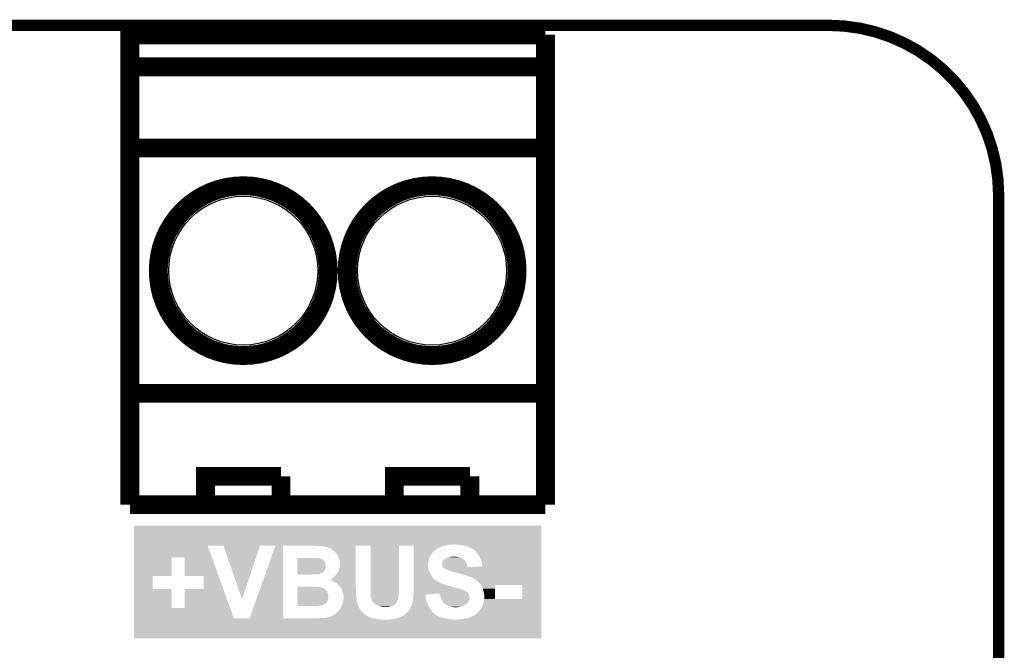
# Model space of a CAD drawing. Extents: x -1.3 to 24.2, y -3.9 to 39.2.
# Tile 34 of 34: x 11 to 24.2, y 30.7 to 39.2. Entities that reach past the tile are written whole.
import ezdxf

# ---------------------------------------------------------------- set-up
doc = ezdxf.new("R2010")
doc.units = 0
doc.layers.get('0').update_dxf_attribs({"linetype": 'CONTINUOUS'})
for name, color, linetype in [('POWERMONITOR_CLICK_V100_GKO', 5, 'CONTINUOUS'), ('POWERMONITOR_CLICK_V100_GTO', 14, 'CONTINUOUS'), ('POWERMONITOR_CLICK_V100_GTS', 12, 'CONTINUOUS')]:
    doc.layers.add(name, color=color, linetype=linetype)

# ---------------------------------------------------------------- blocks, each defined once
blk = doc.blocks.new('ROUND_32')
blk.add_circle((0, 0), 1.002)

msp = doc.modelspace()

# ---------------------------------------------------------------- linework, layer by layer
at = {"layer": 'POWERMONITOR_CLICK_V100_GKO', "const_width": 0.1524}
for points in [[(1.016, 39.116), (21.844, 39.116)], [(24.13, -1.27), (24.13, 36.83)]]:
    msp.add_lwpolyline(points, dxfattribs=at)
msp.add_lwpolyline([(24.13, 36.83, 0.4142136), (21.844, 39.116)], format="xyb", dxfattribs=at)
at = {"layer": 'POWERMONITOR_CLICK_V100_GTO', "const_width": 0.254}
for points in [[(12.446, 32.6644), (12.446, 38.989), (18.034, 38.989)], [(18.034, 32.6644), (18.034, 38.989)], [(12.446, 38.5572), (18.034, 38.5572)], [(12.446, 37.465), (18.034, 37.465)], [(12.446, 34.163), (18.034, 34.163)], [(13.462, 32.6644), (13.462, 33.0454), (14.478, 33.0454)], [(14.478, 32.6644), (14.478, 33.0454)], [(16.002, 32.6644), (16.002, 33.0454), (17.018, 33.0454)], [(17.018, 32.6644), (17.018, 33.0454)], [(12.446, 32.6644), (18.034, 32.6644)]]:
    msp.add_lwpolyline(points, dxfattribs=at)
for points in [[(12.827, 35.814, 1), (15.113, 35.814, 1)], [(15.367, 35.814, 1), (17.653, 35.814, 1)]]:
    msp.add_lwpolyline(points, format="xyb", close=True, dxfattribs=at)
at = {"layer": 'POWERMONITOR_CLICK_V100_GTO'}
for points in [[(12.499358, 32.12846), (12.499362, 32.382436), (17.978114, 32.12846), (17.97812, 32.382436)], [(12.499362, 32.382436), (12.499364, 32.38246), (17.97812, 32.382436), (12.499364, 32.38246)], [(12.499356, 31.955738), (12.499358, 32.110676), (13.548186, 31.955738), (13.492508, 32.110676)], [(12.499358, 32.12592), (12.499358, 32.12846), (16.76908, 32.12592), (16.809718, 32.12846)], [(12.499358, 32.12338), (12.499358, 32.12592), (16.733518, 32.12338), (16.76908, 32.12592)], [(12.499358, 32.1183), (12.499358, 32.12338), (16.7005, 32.1183), (16.733518, 32.12338)], [(12.499358, 32.11068), (12.499358, 32.1183), (16.67256, 32.11068), (16.7005, 32.1183)], [(12.499358, 32.110678), (12.499358, 32.11068), (14.503422, 32.110678), (14.93012, 32.11068)], [(12.499358, 32.110676), (12.499358, 32.110678), (14.193534, 32.110676), (14.193536, 32.110678)], [(13.705842, 32.110664), (13.492508, 32.110676), (14.19353, 32.110664), (14.193534, 32.110676)], [(13.954778, 31.389388), (13.705842, 32.110664), (13.954778, 31.389388), (14.19353, 32.110664)], [(14.05635, 31.135342), (14.40177, 32.110678), (14.503402, 31.135342), (14.503422, 32.110678)], [(14.93014, 32.110678), (14.93012, 32.11068), (16.672548, 32.110678), (16.67256, 32.11068)], [(14.955518, 32.10814), (14.93014, 32.110678), (15.48386, 32.10814), (15.483862, 32.110678)], [(15.01394, 32.1056), (14.986, 32.10814), (15.48386, 32.1056), (15.48386, 32.10814)], [(15.064738, 32.10052), (15.01394, 32.1056), (15.48386, 32.10052), (15.48386, 32.1056)], [(15.067282, 32.100518), (15.064738, 32.10052), (15.48386, 32.100518), (15.48386, 32.10052)], [(15.08252, 32.09544), (15.067282, 32.100518), (15.48386, 32.09544), (15.48386, 32.100518)], [(15.097762, 32.092898), (15.08252, 32.09544), (15.48386, 32.092898), (15.48386, 32.09544)], [(15.113002, 32.085278), (15.097762, 32.092898), (15.48386, 32.085278), (15.48386, 32.092898)], [(15.130782, 32.0802), (15.113002, 32.085278), (15.48386, 32.0802), (15.48386, 32.085278)], [(15.166338, 32.059866), (15.130782, 32.0802), (15.483858, 32.059866), (15.48386, 32.0802)], [(15.166354, 32.057336), (15.166338, 32.059866), (15.483858, 32.057336), (15.483858, 32.059866)], [(15.17142, 32.054798), (15.166354, 32.057336), (15.483858, 32.054798), (15.483858, 32.057336)], [(15.19174, 32.039558), (15.17142, 32.054798), (15.483858, 32.039558), (15.483858, 32.054798)], [(15.681958, 32.110658), (15.483862, 32.110678), (16.06552, 32.110658), (16.065522, 32.110678)], [(15.68196, 31.529022), (15.681958, 32.110658), (16.0655, 31.529022), (16.06552, 32.110658)], [(16.26106, 32.105602), (16.261058, 32.110678), (16.647162, 32.105602), (16.672548, 32.110678)], [(16.26106, 32.100522), (16.26106, 32.105602), (16.639546, 32.100522), (16.647162, 32.105602)], [(16.26106, 32.09798), (16.26106, 32.100522), (16.631922, 32.09798), (16.639546, 32.100522)], [(16.26106, 32.095442), (16.26106, 32.09798), (16.626844, 32.095442), (16.631922, 32.09798)], [(16.26106, 32.09544), (16.26106, 32.095442), (16.621766, 32.09544), (16.626844, 32.095442)], [(16.26106, 32.092906), (16.26106, 32.09544), (16.619228, 32.092906), (16.621766, 32.09544)], [(16.26106, 32.0929), (16.26106, 32.092906), (16.616684, 32.0929), (16.619228, 32.092906)], [(16.26106, 32.0802), (16.26106, 32.0929), (16.588744, 32.0802), (16.616684, 32.0929)], [(16.26106, 32.06242), (16.26106, 32.0802), (16.56588, 32.06242), (16.588744, 32.0802)], [(16.261062, 32.04718), (16.26106, 32.06242), (16.54302, 32.04718), (16.56588, 32.06242)], [(16.840202, 32.12592), (16.827498, 32.12846), (17.978114, 32.12592), (17.978114, 32.12846)], [(16.891, 32.12084), (16.85544, 32.12592), (17.978114, 32.12084), (17.978114, 32.12592)], [(16.91386, 32.1183), (16.891, 32.12084), (17.978114, 32.1183), (17.978114, 32.12084)], [(16.959582, 32.108138), (16.91386, 32.1183), (17.978114, 32.108138), (17.978114, 32.1183)], [(16.979902, 32.10052), (16.959582, 32.108138), (17.978114, 32.10052), (17.978114, 32.108138)], [(17.002762, 32.095438), (16.979902, 32.10052), (17.978114, 32.095438), (17.978114, 32.10052)], [(17.02562, 32.08528), (17.002762, 32.095438), (17.978114, 32.08528), (17.978114, 32.095438)], [(17.048482, 32.07258), (17.02562, 32.08528), (17.978114, 32.07258), (17.978114, 32.08528)], [(17.06626, 32.05988), (17.048482, 32.07258), (17.978114, 32.05988), (17.978114, 32.07258)], [(17.08658, 32.047166), (17.06626, 32.05988), (17.978114, 32.047166), (17.978114, 32.05988)], [(12.499352, 31.701762), (12.499356, 31.955738), (13.007338, 31.701762), (13.007362, 31.955738)], [(13.180058, 31.955718), (13.007362, 31.955738), (13.548194, 31.955718), (13.548186, 31.955738)], [(13.180082, 31.701742), (13.180058, 31.955718), (13.63946, 31.701742), (13.548194, 31.955718)], [(14.698998, 31.925256), (14.699, 31.93034), (15.0368, 31.925256), (15.024098, 31.93034)], [(14.698998, 31.92018), (14.698998, 31.925256), (15.04188, 31.92018), (15.0368, 31.925256)], [(14.698998, 31.915098), (14.698998, 31.92018), (15.049502, 31.915098), (15.04188, 31.92018)], [(14.699, 31.94558), (14.699002, 31.94812), (14.912342, 31.94558), (14.897102, 31.94812)], [(14.699, 31.945578), (14.699, 31.94558), (14.973304, 31.945578), (14.912342, 31.94558)], [(14.699, 31.94304), (14.699, 31.945578), (14.978384, 31.94304), (14.973304, 31.945578)], [(14.699, 31.9405), (14.699, 31.94304), (14.99616, 31.9405), (14.978384, 31.94304)], [(14.699, 31.937958), (14.699, 31.9405), (15.011402, 31.937958), (14.99616, 31.9405)], [(14.699, 31.93034), (14.699, 31.937958), (15.024098, 31.93034), (15.011402, 31.937958)], [(15.20444, 32.02686), (15.19174, 32.039558), (15.483858, 32.02686), (15.483858, 32.039558)], [(15.229842, 31.996376), (15.20444, 32.02686), (15.483856, 31.996376), (15.483858, 32.02686)], [(15.240002, 31.9786), (15.229842, 31.996376), (15.483856, 31.9786), (15.483856, 31.996376)], [(15.24254, 31.976054), (15.240002, 31.9786), (15.483856, 31.976054), (15.483856, 31.9786)], [(15.24508, 31.96844), (15.24254, 31.976054), (15.483856, 31.96844), (15.483856, 31.976054)], [(15.25016, 31.958278), (15.24508, 31.96844), (15.483854, 31.958278), (15.483856, 31.96844)], [(15.26032, 31.9278), (15.25016, 31.958278), (15.483854, 31.9278), (15.483854, 31.958278)], [(15.26794, 31.907478), (15.26032, 31.9278), (15.483852, 31.907478), (15.483854, 31.9278)], [(16.261062, 32.0167), (16.261062, 32.04718), (16.512542, 32.0167), (16.54302, 32.04718)], [(16.261064, 31.996388), (16.261062, 32.0167), (16.497304, 31.996388), (16.512542, 32.0167)], [(16.261064, 31.993844), (16.261064, 31.996388), (16.4973, 31.993844), (16.497304, 31.996388)], [(16.261064, 31.970984), (16.261064, 31.993844), (16.482062, 31.970984), (16.4973, 31.993844)], [(16.261064, 31.94558), (16.261064, 31.970984), (16.471898, 31.94558), (16.482062, 31.970984)], [(16.261066, 31.920182), (16.261064, 31.94558), (16.46428, 31.920182), (16.471898, 31.94558)], [(16.261066, 31.89986), (16.261066, 31.920182), (16.46174, 31.89986), (16.46428, 31.920182)], [(16.65478, 31.904942), (16.663246, 31.917642), (16.955952, 31.904942), (16.946878, 31.917642)], [(16.663246, 31.917642), (16.66494, 31.92018), (16.946878, 31.917642), (16.943834, 31.92018)], [(16.66494, 31.92018), (16.672552, 31.927794), (16.943834, 31.92018), (16.934696, 31.927794)], [(16.672552, 31.927794), (16.675096, 31.9278), (16.934696, 31.927794), (16.934688, 31.9278)], [(16.675096, 31.9278), (16.679156, 31.930338), (16.934688, 31.9278), (16.931642, 31.930338)], [(16.679156, 31.930338), (16.69136, 31.937962), (16.931642, 31.930338), (16.924014, 31.937962)], [(16.69136, 31.937962), (16.695422, 31.9405), (16.924014, 31.937962), (16.91894, 31.9405)], [(16.695422, 31.9405), (16.7005, 31.94304), (16.91894, 31.9405), (16.91386, 31.94304)], [(16.7005, 31.94304), (16.710662, 31.948122), (16.91386, 31.94304), (16.90116, 31.948122)], [(16.710662, 31.948122), (16.715738, 31.95066), (16.90116, 31.948122), (16.892274, 31.95066)], [(16.715738, 31.95066), (16.727168, 31.9532), (16.892274, 31.95066), (16.88338, 31.9532)], [(16.727168, 31.9532), (16.7386, 31.95574), (16.88338, 31.9532), (16.87322, 31.95574)], [(16.7386, 31.95574), (16.74876, 31.95828), (16.87322, 31.95574), (16.86306, 31.95828)], [(16.74876, 31.95828), (16.75892, 31.96082), (16.86306, 31.95828), (16.85036, 31.96082)], [(16.75892, 31.96082), (16.77924, 31.96336), (16.85036, 31.96082), (16.83766, 31.96336)], [(16.77924, 31.96336), (16.794478, 31.9659), (16.83766, 31.96336), (16.807182, 31.9659)], [(17.086586, 32.044632), (17.08658, 32.047166), (17.978114, 32.044632), (17.978114, 32.047166)], [(17.089126, 32.042098), (17.086586, 32.044632), (17.978114, 32.042098), (17.978114, 32.044632)], [(17.0942, 32.039556), (17.089126, 32.042098), (17.978114, 32.039556), (17.978114, 32.042098)], [(17.099282, 32.031938), (17.0942, 32.039556), (17.978114, 32.031938), (17.978114, 32.039556)], [(17.1069, 32.024318), (17.099282, 32.031938), (17.978114, 32.024318), (17.978114, 32.031938)], [(17.12214, 32.004), (17.1069, 32.024318), (17.978114, 32.004), (17.978114, 32.024318)], [(17.1323, 31.9913), (17.12214, 32.004), (17.978112, 31.9913), (17.978114, 32.004)], [(17.14246, 31.97606), (17.1323, 31.9913), (17.978112, 31.97606), (17.978112, 31.9913)], [(17.1577, 31.9405), (17.14246, 31.97606), (17.978112, 31.9405), (17.978112, 31.97606)], [(17.16532, 31.92018), (17.1577, 31.9405), (17.978112, 31.92018), (17.978112, 31.9405)], [(17.17294, 31.902398), (17.16532, 31.92018), (17.978112, 31.902398), (17.978112, 31.92018)], [(14.698984, 31.77032), (14.698986, 31.79064), (15.059658, 31.77032), (15.06982, 31.79064)], [(14.698986, 31.803338), (14.698988, 31.81858), (15.074898, 31.803338), (15.07744, 31.81858)], [(14.698986, 31.79064), (14.698986, 31.803338), (15.06982, 31.79064), (15.074898, 31.803338)], [(14.698988, 31.81858), (14.69899, 31.83636), (15.07744, 31.81858), (15.07998, 31.83636)], [(14.69899, 31.843976), (14.698992, 31.851598), (15.07998, 31.843976), (15.077442, 31.851598)], [(14.69899, 31.83636), (14.69899, 31.843976), (15.07998, 31.83636), (15.07998, 31.843976)], [(14.698992, 31.864298), (14.698994, 31.874458), (15.07744, 31.864298), (15.074902, 31.874458)], [(14.698992, 31.851598), (14.698992, 31.864298), (15.077442, 31.851598), (15.07744, 31.864298)], [(14.698994, 31.874458), (14.698996, 31.887158), (15.074902, 31.874458), (15.06728, 31.887158)], [(14.698996, 31.89986), (14.698998, 31.910018), (15.0622, 31.89986), (15.05458, 31.910018)], [(14.698996, 31.887158), (14.698996, 31.89986), (15.06728, 31.887158), (15.0622, 31.89986)], [(14.698998, 31.910018), (14.698998, 31.915098), (15.05458, 31.910018), (15.049502, 31.915098)], [(15.25524, 31.780478), (15.26032, 31.803338), (15.483848, 31.780478), (15.483848, 31.803338)], [(15.26032, 31.803338), (15.267938, 31.823658), (15.483848, 31.803338), (15.48385, 31.823658)], [(15.267938, 31.823658), (15.27048, 31.838898), (15.48385, 31.823658), (15.48385, 31.838898)], [(15.27048, 31.887158), (15.26794, 31.907478), (15.483852, 31.887158), (15.483852, 31.907478)], [(15.27048, 31.838898), (15.27048, 31.887158), (15.48385, 31.838898), (15.483852, 31.887158)], [(16.261068, 31.882082), (16.261066, 31.89986), (16.4592, 31.882082), (16.46174, 31.89986)], [(16.261068, 31.866842), (16.261068, 31.882082), (16.454122, 31.866842), (16.4592, 31.882082)], [(16.261068, 31.854142), (16.261068, 31.866842), (16.45412, 31.854142), (16.454122, 31.866842)], [(16.26107, 31.813502), (16.261068, 31.854142), (16.4592, 31.813502), (16.45412, 31.854142)], [(16.26107, 31.79318), (16.26107, 31.813502), (16.46428, 31.79318), (16.4592, 31.813502)], [(16.261072, 31.7754), (16.26107, 31.79318), (16.469358, 31.7754), (16.46428, 31.79318)], [(16.64462, 31.882078), (16.647158, 31.892238), (16.967202, 31.882078), (16.962848, 31.892238)], [(16.644622, 31.864298), (16.64462, 31.882078), (16.97482, 31.864298), (16.967202, 31.882078)], [(16.644622, 31.854136), (16.644622, 31.864298), (16.978208, 31.854136), (16.97482, 31.864298)], [(16.647162, 31.849058), (16.644622, 31.854136), (16.9799, 31.849058), (16.978208, 31.854136)], [(16.647158, 31.892238), (16.651732, 31.899864), (16.962848, 31.892238), (16.959578, 31.899864)], [(16.652242, 31.838898), (16.647162, 31.849058), (16.983964, 31.838898), (16.9799, 31.849058)], [(16.651732, 31.899864), (16.65478, 31.904942), (16.959578, 31.899864), (16.955952, 31.904942)], [(16.652876, 31.836362), (16.652242, 31.838898), (16.984978, 31.836362), (16.983964, 31.838898)], [(16.654782, 31.828734), (16.652876, 31.836362), (16.986888, 31.828734), (16.984978, 31.836362)], [(16.656684, 31.826202), (16.654782, 31.828734), (16.98752, 31.826202), (16.986888, 31.828734)], [(16.658574, 31.823682), (16.656684, 31.826202), (16.987522, 31.823682), (16.98752, 31.826202)], [(16.662402, 31.81858), (16.658574, 31.823682), (17.97811, 31.81858), (17.97811, 31.823682)], [(16.67256, 31.808414), (16.662402, 31.81858), (17.97811, 31.808414), (17.97811, 31.81858)], [(16.672576, 31.805878), (16.67256, 31.808414), (17.97811, 31.805878), (17.97811, 31.808414)], [(16.68018, 31.80334), (16.672576, 31.805878), (17.97811, 31.80334), (17.97811, 31.805878)], [(16.685262, 31.8008), (16.68018, 31.80334), (17.97811, 31.8008), (17.97811, 31.80334)], [(16.692882, 31.798256), (16.685262, 31.8008), (17.97811, 31.798256), (17.97811, 31.8008)], [(16.697966, 31.793178), (16.692882, 31.798256), (17.97811, 31.793178), (17.97811, 31.798256)], [(16.708122, 31.7881), (16.697966, 31.793178), (17.97811, 31.7881), (17.97811, 31.793178)], [(16.720824, 31.78556), (16.708122, 31.7881), (17.97811, 31.78556), (17.97811, 31.7881)], [(16.73352, 31.77794), (16.720824, 31.78556), (17.97811, 31.77794), (17.97811, 31.78556)], [(16.987522, 31.823682), (17.183078, 31.831282), (17.97811, 31.823682), (17.97811, 31.831282)], [(17.1831, 31.856678), (17.17294, 31.902398), (17.97811, 31.856678), (17.978112, 31.902398)], [(17.183078, 31.831282), (17.1831, 31.856678), (17.97811, 31.831282), (17.97811, 31.856678)], [(12.49935, 31.529042), (12.499352, 31.701738), (12.753342, 31.529042), (12.753362, 31.701738)], [(12.499352, 31.701738), (12.499352, 31.701762), (12.753362, 31.701738), (13.007338, 31.701762)], [(13.436598, 31.701718), (13.180082, 31.701742), (13.639468, 31.701718), (13.63946, 31.701742)], [(13.436578, 31.529022), (13.436598, 31.701718), (13.701526, 31.529022), (13.639468, 31.701718)], [(14.69898, 31.74238), (14.698982, 31.749998), (15.026642, 31.74238), (15.039338, 31.749998)], [(14.69898, 31.72714), (14.69898, 31.74238), (14.988536, 31.72714), (15.026642, 31.74238)], [(14.69898, 31.727138), (14.69898, 31.72714), (14.978376, 31.727138), (14.988536, 31.72714)], [(14.69898, 31.7246), (14.69898, 31.727138), (14.973296, 31.7246), (14.978376, 31.727138)], [(14.69898, 31.722082), (14.69898, 31.7246), (14.889676, 31.722082), (14.91234, 31.7246)], [(14.889478, 31.72206), (14.69898, 31.722082), (14.889478, 31.72206), (14.889676, 31.722082)], [(14.698982, 31.76016), (14.698984, 31.765236), (15.052026, 31.76016), (15.054578, 31.765236)], [(14.698982, 31.760154), (14.698982, 31.76016), (15.049494, 31.760154), (15.052026, 31.76016)], [(14.698982, 31.749998), (14.698982, 31.760154), (15.039338, 31.749998), (15.049494, 31.760154)], [(14.698984, 31.765236), (14.698984, 31.77032), (15.054578, 31.765236), (15.059658, 31.77032)], [(15.133414, 31.650944), (15.15618, 31.663642), (15.483842, 31.650944), (15.483844, 31.663642)], [(15.138404, 31.650938), (15.133414, 31.650944), (15.483842, 31.650938), (15.483842, 31.650944)], [(15.143484, 31.6484), (15.138404, 31.650938), (15.483842, 31.6484), (15.483842, 31.650938)], [(15.15618, 31.663642), (15.176498, 31.67634), (15.483844, 31.663642), (15.483844, 31.67634)], [(15.176498, 31.67634), (15.20698, 31.70682), (15.483844, 31.67634), (15.483844, 31.70682)], [(15.20698, 31.70682), (15.217138, 31.719518), (15.483844, 31.70682), (15.483846, 31.719518)], [(15.217138, 31.719518), (15.232374, 31.734752), (15.483846, 31.719518), (15.483846, 31.734752)], [(15.232374, 31.734752), (15.23238, 31.737294), (15.483846, 31.734752), (15.483846, 31.737294)], [(15.23238, 31.737294), (15.24508, 31.76016), (15.483846, 31.737294), (15.483848, 31.76016)], [(15.24508, 31.76016), (15.25524, 31.780478), (15.483848, 31.76016), (15.483848, 31.780478)], [(16.261072, 31.74238), (16.261072, 31.7754), (16.4846, 31.74238), (16.469358, 31.7754)], [(16.261074, 31.7119), (16.261072, 31.74238), (16.49984, 31.7119), (16.4846, 31.74238)], [(16.261074, 31.699202), (16.261074, 31.7119), (16.507458, 31.699202), (16.49984, 31.7119)], [(16.261074, 31.689042), (16.261074, 31.699202), (16.51508, 31.689042), (16.507458, 31.699202)], [(16.261074, 31.68142), (16.261074, 31.689042), (16.522698, 31.68142), (16.51508, 31.689042)], [(16.261074, 31.671262), (16.261074, 31.68142), (16.53032, 31.671262), (16.522698, 31.68142)], [(16.261076, 31.65856), (16.261074, 31.671262), (16.54302, 31.65856), (16.53032, 31.671262)], [(16.261076, 31.6484), (16.261076, 31.65856), (16.55572, 31.6484), (16.54302, 31.65856)], [(16.764, 31.767782), (16.73352, 31.77794), (17.97811, 31.767782), (17.97811, 31.77794)], [(16.804638, 31.75762), (16.764, 31.767782), (17.97811, 31.75762), (17.97811, 31.767782)], [(16.827502, 31.75), (16.804638, 31.75762), (17.97811, 31.75), (17.97811, 31.75762)], [(16.8529, 31.744918), (16.827502, 31.75), (17.978108, 31.744918), (17.97811, 31.75)], [(16.86052, 31.74238), (16.8529, 31.744918), (17.978108, 31.74238), (17.978108, 31.744918)], [(16.865602, 31.739838), (16.86052, 31.74238), (17.978108, 31.739838), (17.978108, 31.74238)], [(16.87576, 31.7373), (16.865602, 31.739838), (17.978108, 31.7373), (17.978108, 31.739838)], [(16.90116, 31.732218), (16.87576, 31.7373), (17.978108, 31.732218), (17.978108, 31.7373)], [(16.9164, 31.72714), (16.90116, 31.732218), (17.978108, 31.72714), (17.978108, 31.732218)], [(16.93418, 31.72206), (16.9164, 31.72714), (17.978108, 31.72206), (17.978108, 31.72714)], [(16.9672, 31.7119), (16.93418, 31.72206), (17.978108, 31.7119), (17.978108, 31.72206)], [(17.00276, 31.6992), (16.9672, 31.7119), (17.978108, 31.6992), (17.978108, 31.7119)], [(17.035778, 31.6865), (17.00276, 31.6992), (17.978108, 31.6865), (17.978108, 31.6992)], [(17.051024, 31.68142), (17.035778, 31.6865), (17.978108, 31.68142), (17.978108, 31.6865)], [(17.063724, 31.6738), (17.051024, 31.68142), (17.978108, 31.6738), (17.978108, 31.68142)], [(17.066258, 31.673778), (17.063724, 31.6738), (17.978108, 31.673778), (17.978108, 31.6738)], [(17.066274, 31.671256), (17.066258, 31.673778), (17.978108, 31.671256), (17.978108, 31.673778)], [(17.076418, 31.66618), (17.066274, 31.671256), (17.978108, 31.66618), (17.978108, 31.671256)], [(17.08912, 31.65856), (17.076418, 31.66618), (17.978108, 31.65856), (17.978108, 31.66618)], [(17.1196, 31.63316), (17.08912, 31.65856), (17.978108, 31.63316), (17.978108, 31.65856)], [(12.499346, 31.275042), (12.49935, 31.52902), (13.007342, 31.275042), (13.007316, 31.52902)], [(12.49935, 31.52902), (12.49935, 31.529042), (13.007316, 31.52902), (12.753342, 31.529042)], [(13.180038, 31.275022), (13.180062, 31.528998), (13.792802, 31.275022), (13.701536, 31.528998)], [(13.180062, 31.528998), (13.436578, 31.529022), (13.701536, 31.528998), (13.701526, 31.529022)], [(14.698996, 31.503614), (14.698998, 31.526478), (15.09268, 31.503614), (15.069822, 31.526478)], [(14.698998, 31.526478), (14.699, 31.54172), (15.069822, 31.526478), (15.044422, 31.54172)], [(14.699, 31.55696), (14.699002, 31.5595), (14.940282, 31.55696), (14.925042, 31.5595)], [(14.699, 31.55442), (14.699, 31.55696), (14.986002, 31.55442), (14.973302, 31.55696)], [(14.699, 31.55188), (14.699, 31.55442), (15.003778, 31.55188), (14.993622, 31.55442)], [(14.699, 31.54934), (14.699, 31.55188), (15.011404, 31.54934), (15.003778, 31.55188)], [(14.699, 31.549338), (14.699, 31.54934), (15.024104, 31.549338), (15.011404, 31.54934)], [(14.699, 31.5468), (14.699, 31.549338), (15.029184, 31.5468), (15.024104, 31.549338)], [(14.699, 31.546798), (14.699, 31.5468), (15.031724, 31.546798), (15.029184, 31.5468)], [(14.699, 31.54172), (14.699, 31.546798), (15.044422, 31.54172), (15.031724, 31.546798)], [(15.148564, 31.648398), (15.143484, 31.6484), (15.483842, 31.648398), (15.483842, 31.6484)], [(15.166342, 31.64078), (15.148564, 31.648398), (15.483842, 31.64078), (15.483842, 31.648398)], [(15.184122, 31.63062), (15.166342, 31.64078), (15.483842, 31.63062), (15.483842, 31.64078)], [(15.206984, 31.620458), (15.184122, 31.63062), (15.483842, 31.620458), (15.483842, 31.63062)], [(15.229842, 31.605218), (15.206984, 31.620458), (15.48384, 31.605218), (15.483842, 31.620458)], [(15.25016, 31.5849), (15.229842, 31.605218), (15.48384, 31.5849), (15.48384, 31.605218)], [(15.27048, 31.56204), (15.25016, 31.5849), (15.48384, 31.56204), (15.48384, 31.5849)], [(15.27302, 31.5595), (15.27048, 31.56204), (15.48384, 31.5595), (15.48384, 31.56204)], [(15.273022, 31.559498), (15.27302, 31.5595), (15.48384, 31.559498), (15.48384, 31.5595)], [(15.2781, 31.551882), (15.273022, 31.559498), (15.484534, 31.551882), (15.48384, 31.559498)], [(15.28572, 31.53918), (15.2781, 31.551882), (15.485688, 31.53918), (15.484534, 31.551882)], [(15.290074, 31.53156), (15.28572, 31.53918), (15.48638, 31.53156), (15.485688, 31.53918)], [(15.29588, 31.521398), (15.290074, 31.53156), (15.48638, 31.521398), (15.48638, 31.53156)], [(15.309426, 31.480762), (15.29588, 31.521398), (15.48638, 31.480762), (15.48638, 31.521398)], [(15.68196, 31.5087), (15.68196, 31.529022), (16.06296, 31.5087), (16.0655, 31.529022)], [(16.261076, 31.63824), (16.261076, 31.6484), (16.57096, 31.63824), (16.55572, 31.6484)], [(16.261076, 31.62808), (16.261076, 31.63824), (16.588738, 31.62808), (16.57096, 31.63824)], [(16.261076, 31.62046), (16.261076, 31.62808), (16.60652, 31.62046), (16.588738, 31.62808)], [(16.261078, 31.60268), (16.261076, 31.62046), (16.64208, 31.60268), (16.60652, 31.62046)], [(16.261078, 31.58744), (16.261078, 31.60268), (16.677638, 31.58744), (16.64208, 31.60268)], [(16.261078, 31.58236), (16.261078, 31.58744), (16.69542, 31.58236), (16.677638, 31.58744)], [(16.261078, 31.57728), (16.261078, 31.58236), (16.71066, 31.57728), (16.69542, 31.58236)], [(16.261078, 31.5722), (16.261078, 31.57728), (16.72844, 31.5722), (16.71066, 31.57728)], [(16.261078, 31.56966), (16.261078, 31.5722), (16.741138, 31.56966), (16.72844, 31.5722)], [(16.261078, 31.56712), (16.261078, 31.56966), (16.748758, 31.56712), (16.741138, 31.56966)], [(16.261078, 31.562042), (16.261078, 31.56712), (16.758916, 31.562042), (16.748758, 31.56712)], [(16.261078, 31.56204), (16.261078, 31.562042), (16.766538, 31.56204), (16.758916, 31.562042)], [(16.261078, 31.55696), (16.261078, 31.56204), (16.786858, 31.55696), (16.766538, 31.56204)], [(16.26108, 31.549342), (16.261078, 31.55696), (16.807176, 31.549342), (16.786858, 31.55696)], [(16.26108, 31.5468), (16.26108, 31.549342), (16.824958, 31.5468), (16.807176, 31.549342)], [(16.26108, 31.54172), (16.26108, 31.5468), (16.84274, 31.54172), (16.824958, 31.5468)], [(16.26108, 31.536642), (16.26108, 31.54172), (16.85798, 31.536642), (16.84274, 31.54172)], [(16.26108, 31.5341), (16.26108, 31.536642), (16.87068, 31.5341), (16.85798, 31.536642)], [(16.26108, 31.529018), (16.26108, 31.5341), (16.891, 31.529018), (16.87068, 31.5341)], [(16.26108, 31.52394), (16.26108, 31.529018), (16.906242, 31.52394), (16.891, 31.529018)], [(16.26108, 31.521402), (16.26108, 31.52394), (16.916398, 31.521402), (16.906242, 31.52394)], [(16.26108, 31.518862), (16.26108, 31.521402), (16.921476, 31.518862), (16.916398, 31.521402)], [(16.26108, 31.51886), (16.26108, 31.518862), (16.924016, 31.51886), (16.921476, 31.518862)], [(16.26108, 31.51124), (16.26108, 31.51886), (16.941798, 31.51124), (16.924016, 31.51886)], [(17.139922, 31.61538), (17.1196, 31.63316), (17.978106, 31.61538), (17.978108, 31.63316)], [(17.1577, 31.59506), (17.139922, 31.61538), (17.978106, 31.59506), (17.978106, 31.61538)], [(17.166168, 31.582358), (17.1577, 31.59506), (17.978106, 31.582358), (17.978106, 31.59506)], [(17.17294, 31.572196), (17.166168, 31.582358), (17.35584, 31.572196), (17.355842, 31.582358)], [(17.172944, 31.569652), (17.17294, 31.572196), (17.35584, 31.569652), (17.35584, 31.572196)], [(17.17802, 31.562042), (17.172944, 31.569652), (17.355838, 31.562042), (17.35584, 31.569652)], [(17.18564, 31.549338), (17.17802, 31.562042), (17.355838, 31.549338), (17.355838, 31.562042)], [(17.19326, 31.531558), (17.18564, 31.549338), (17.355836, 31.531558), (17.355838, 31.549338)], [(17.19834, 31.5087), (17.19326, 31.531558), (17.355834, 31.5087), (17.355836, 31.531558)], [(17.724118, 31.582338), (17.355842, 31.582358), (17.978106, 31.582338), (17.978106, 31.582358)], [(17.724096, 31.3944), (17.724118, 31.582338), (17.978104, 31.3944), (17.978106, 31.582338)], [(14.698986, 31.391858), (14.698988, 31.407098), (15.112998, 31.391858), (15.11554, 31.407098)], [(14.698986, 31.37662), (14.698986, 31.391858), (15.10792, 31.37662), (15.112998, 31.391858)], [(14.698988, 31.407098), (14.698992, 31.442658), (15.11554, 31.407098), (15.11554, 31.442658)], [(14.698992, 31.45282), (14.698994, 31.465518), (15.113, 31.45282), (15.11046, 31.465518)], [(14.698992, 31.442658), (14.698992, 31.45282), (15.11554, 31.442658), (15.113, 31.45282)], [(14.698994, 31.488382), (14.698996, 31.501076), (15.1003, 31.488382), (15.092682, 31.501076)], [(14.698994, 31.47568), (14.698994, 31.488382), (15.10538, 31.47568), (15.1003, 31.488382)], [(14.698994, 31.465518), (14.698994, 31.47568), (15.11046, 31.465518), (15.10538, 31.47568)], [(14.698996, 31.501076), (14.698996, 31.503614), (15.092682, 31.501076), (15.09268, 31.503614)], [(15.311118, 31.47568), (15.309426, 31.480762), (15.486946, 31.47568), (15.48638, 31.480762)], [(15.31597, 31.4579), (15.311118, 31.47568), (15.48892, 31.4579), (15.486946, 31.47568)], [(15.31366, 31.376618), (15.317892, 31.389322), (15.496542, 31.376618), (15.494, 31.389322)], [(15.31874, 31.447738), (15.31597, 31.4579), (15.48892, 31.447738), (15.48892, 31.4579)], [(15.317892, 31.389322), (15.318738, 31.391858), (15.494, 31.389322), (15.494, 31.391858)], [(15.318738, 31.437582), (15.31874, 31.447738), (15.48892, 31.437582), (15.48892, 31.447738)], [(15.318738, 31.40202), (15.318738, 31.437582), (15.494, 31.40202), (15.48892, 31.437582)], [(15.318738, 31.391858), (15.318738, 31.40202), (15.494, 31.391858), (15.494, 31.40202)], [(15.68196, 31.4833), (15.68196, 31.5087), (16.06296, 31.4833), (16.06296, 31.5087)], [(15.683738, 31.465522), (15.68196, 31.4833), (16.06296, 31.465522), (16.06296, 31.4833)], [(15.6845, 31.457902), (15.683738, 31.465522), (16.061436, 31.457902), (16.06296, 31.465522)], [(15.684502, 31.452822), (15.6845, 31.457902), (16.06042, 31.452822), (16.061436, 31.457902)], [(15.684502, 31.440122), (15.684502, 31.452822), (16.06042, 31.440122), (16.06042, 31.452822)], [(15.684502, 31.432498), (15.684502, 31.440122), (16.059148, 31.432498), (16.06042, 31.440122)], [(15.687042, 31.42488), (15.684502, 31.432498), (16.05788, 31.42488), (16.059148, 31.432498)], [(15.68958, 31.417256), (15.687042, 31.42488), (16.056354, 31.417256), (16.05788, 31.42488)], [(15.689582, 31.414718), (15.68958, 31.417256), (16.055846, 31.414718), (16.056354, 31.417256)], [(15.690428, 31.412182), (15.689582, 31.414718), (16.05534, 31.412182), (16.055846, 31.414718)], [(15.69212, 31.407098), (15.690428, 31.412182), (16.05534, 31.407098), (16.05534, 31.412182)], [(15.693136, 31.402022), (15.69212, 31.407098), (16.05534, 31.402022), (16.05534, 31.407098)], [(15.694662, 31.394398), (15.693136, 31.402022), (16.053434, 31.394398), (16.05534, 31.402022)], [(15.69974, 31.381702), (15.694662, 31.394398), (16.050262, 31.381702), (16.053434, 31.394398)], [(16.25092, 31.37916), (16.252824, 31.394398), (16.432878, 31.37916), (16.42872, 31.394398)], [(16.252824, 31.394398), (16.25346, 31.39948), (16.42872, 31.394398), (16.427798, 31.39948)], [(16.25346, 31.39948), (16.256, 31.41726), (16.427798, 31.39948), (16.424564, 31.41726)], [(16.256, 31.41726), (16.256316, 31.42234), (16.424564, 31.41726), (16.42364, 31.42234)], [(16.256316, 31.42234), (16.258222, 31.452818), (16.42364, 31.42234), (16.418582, 31.452818)], [(16.258222, 31.452818), (16.259332, 31.470576), (16.418582, 31.452818), (16.609058, 31.470576)], [(16.259332, 31.470576), (16.25965, 31.475684), (16.99643, 31.470576), (16.9926, 31.475684)], [(16.25965, 31.475684), (16.25981, 31.478228), (16.9926, 31.475684), (16.992594, 31.478228)], [(16.25981, 31.478228), (16.259968, 31.480762), (16.992594, 31.478228), (16.990054, 31.480762)], [(16.259968, 31.480762), (16.260126, 31.483302), (16.990054, 31.480762), (16.98498, 31.483302)], [(16.260126, 31.483302), (16.260602, 31.490922), (16.98498, 31.483302), (16.977354, 31.490922)], [(16.260602, 31.490922), (16.26092, 31.496), (16.977354, 31.490922), (16.967202, 31.496)], [(16.26092, 31.496), (16.26108, 31.49854), (16.967202, 31.496), (16.962968, 31.49854)], [(16.26108, 31.49854), (16.26108, 31.51124), (16.962968, 31.49854), (16.941798, 31.51124)], [(16.609066, 31.468052), (16.609058, 31.470576), (16.998322, 31.468052), (16.99643, 31.470576)], [(16.611596, 31.46552), (16.609066, 31.468052), (17.000218, 31.46552), (16.998322, 31.468052)], [(16.6116, 31.465514), (16.611596, 31.46552), (17.000222, 31.465514), (17.000218, 31.46552)], [(16.611602, 31.460436), (16.6116, 31.465514), (17.002762, 31.460436), (17.000222, 31.465514)], [(16.614142, 31.455358), (16.611602, 31.460436), (17.005302, 31.455358), (17.002762, 31.460436)], [(16.617044, 31.4452), (16.614142, 31.455358), (17.01038, 31.4452), (17.005302, 31.455358)], [(16.61922, 31.437582), (16.617044, 31.4452), (17.012918, 31.437582), (17.01038, 31.4452)], [(16.61922, 31.43758), (16.61922, 31.437582), (17.01292, 31.43758), (17.012918, 31.437582)], [(16.622078, 31.429964), (16.61922, 31.43758), (17.01292, 31.429964), (17.01292, 31.43758)], [(16.624936, 31.422342), (16.622078, 31.429964), (17.015458, 31.422342), (17.01292, 31.429964)], [(16.62684, 31.417262), (16.624936, 31.422342), (17.01546, 31.417262), (17.015458, 31.422342)], [(16.632936, 31.396942), (16.62684, 31.417262), (17.01292, 31.396942), (17.01546, 31.417262)], [(16.63446, 31.391858), (16.632936, 31.396942), (17.011468, 31.391858), (17.01292, 31.396942)], [(16.641514, 31.379162), (16.63446, 31.391858), (17.007842, 31.379162), (17.011468, 31.391858)], [(17.20596, 31.480762), (17.19834, 31.5087), (17.35583, 31.480762), (17.355834, 31.5087)], [(17.21104, 31.452818), (17.20596, 31.480762), (17.355828, 31.452818), (17.35583, 31.480762)], [(17.20596, 31.366462), (17.2085, 31.386778), (17.978102, 31.366462), (17.978104, 31.386778)], [(17.2085, 31.386778), (17.210404, 31.3944), (17.978104, 31.386778), (17.978104, 31.3944)], [(17.210404, 31.3944), (17.21041, 31.394422), (17.724096, 31.3944), (17.355822, 31.394422)], [(17.21041, 31.394422), (17.21104, 31.396938), (17.355822, 31.394422), (17.355822, 31.396938)], [(17.21104, 31.396938), (17.21104, 31.452818), (17.355822, 31.396938), (17.355828, 31.452818)], [(12.499344, 31.135338), (12.499346, 31.275022), (13.842996, 31.135338), (13.792802, 31.275022)], [(12.499346, 31.275022), (12.499346, 31.275042), (13.180038, 31.275022), (13.007342, 31.275042)], [(14.69898, 31.3182), (14.698982, 31.333438), (15.05204, 31.3182), (15.077438, 31.333438)], [(14.69898, 31.313118), (14.69898, 31.3182), (15.041878, 31.313118), (15.05204, 31.3182)], [(14.69898, 31.310578), (14.69898, 31.313118), (15.031716, 31.310578), (15.041878, 31.313118)], [(14.69898, 31.3055), (14.69898, 31.310578), (15.024096, 31.3055), (15.031716, 31.310578)], [(14.69898, 31.305498), (14.69898, 31.3055), (15.016476, 31.305498), (15.024096, 31.3055)], [(14.69898, 31.30296), (14.69898, 31.305498), (15.011396, 31.30296), (15.016476, 31.305498)], [(14.69898, 31.300442), (14.69898, 31.30296), (14.960796, 31.300442), (14.98346, 31.30296)], [(14.960598, 31.30042), (14.69898, 31.300442), (14.960598, 31.30042), (14.960796, 31.300442)], [(14.698982, 31.3436), (14.698984, 31.34868), (15.090126, 31.3436), (15.09268, 31.34868)], [(14.698982, 31.343594), (14.698982, 31.3436), (15.087594, 31.343594), (15.090126, 31.3436)], [(14.698982, 31.333438), (14.698982, 31.343594), (15.077438, 31.333438), (15.087594, 31.343594)], [(14.698984, 31.36646), (14.698986, 31.37662), (15.102838, 31.36646), (15.10792, 31.37662)], [(14.698984, 31.356298), (14.698984, 31.36646), (15.09522, 31.356298), (15.102838, 31.36646)], [(14.698984, 31.34868), (14.698984, 31.356298), (15.09268, 31.34868), (15.09522, 31.356298)], [(15.265398, 31.252156), (15.27556, 31.26486), (15.542262, 31.252156), (15.53464, 31.26486)], [(15.27556, 31.26486), (15.28318, 31.277556), (15.53464, 31.26486), (15.528292, 31.277556)], [(15.28318, 31.277556), (15.28572, 31.285174), (15.528292, 31.277556), (15.524484, 31.285174)], [(15.28572, 31.285174), (15.288258, 31.28772), (15.524484, 31.285174), (15.52321, 31.28772)], [(15.288258, 31.28772), (15.293902, 31.30042), (15.52321, 31.28772), (15.51686, 31.30042)], [(15.293902, 31.30042), (15.29842, 31.310582), (15.51686, 31.30042), (15.512506, 31.310582)], [(15.29842, 31.310582), (15.300958, 31.3182), (15.512506, 31.310582), (15.50924, 31.3182)], [(15.300958, 31.3182), (15.306038, 31.33344), (15.50924, 31.3182), (15.504162, 31.33344)], [(15.306038, 31.33344), (15.307732, 31.341064), (15.504162, 31.33344), (15.50162, 31.341064)], [(15.307732, 31.341064), (15.309426, 31.348682), (15.50162, 31.341064), (15.501618, 31.348682)], [(15.309426, 31.348682), (15.31112, 31.356302), (15.501618, 31.348682), (15.499082, 31.356302)], [(15.31112, 31.356304), (15.312072, 31.363922), (15.49908, 31.356304), (15.49908, 31.363922)], [(15.31112, 31.356302), (15.31112, 31.356304), (15.499082, 31.356302), (15.49908, 31.356304)], [(15.312072, 31.363922), (15.31366, 31.376618), (15.49908, 31.363922), (15.496542, 31.376618)], [(15.69974, 31.3817), (15.69974, 31.381702), (16.05026, 31.3817), (16.050262, 31.381702)], [(15.70736, 31.366462), (15.69974, 31.3817), (16.04264, 31.366462), (16.05026, 31.3817)], [(15.707362, 31.36646), (15.70736, 31.366462), (16.04264, 31.36646), (16.04264, 31.366462)], [(15.72006, 31.35122), (15.707362, 31.36646), (16.033496, 31.35122), (16.04264, 31.36646)], [(15.727318, 31.341062), (15.72006, 31.35122), (16.027402, 31.341062), (16.033496, 31.35122)], [(15.732762, 31.333438), (15.727318, 31.341062), (16.019778, 31.333438), (16.027402, 31.341062)], [(15.7353, 31.330902), (15.732762, 31.333438), (16.017242, 31.330902), (16.019778, 31.333438)], [(15.742922, 31.323282), (15.7353, 31.330902), (16.012162, 31.323282), (16.017242, 31.330902)], [(15.748006, 31.3182), (15.742922, 31.323282), (16.00454, 31.3182), (16.012162, 31.323282)], [(15.750548, 31.318194), (15.748006, 31.3182), (16.00453, 31.318194), (16.00454, 31.3182)], [(15.755626, 31.31312), (15.750548, 31.318194), (15.997428, 31.31312), (16.00453, 31.318194)], [(15.774668, 31.305502), (15.755626, 31.31312), (15.986764, 31.305502), (15.997428, 31.31312)], [(15.78102, 31.30296), (15.774668, 31.305502), (15.979984, 31.30296), (15.986764, 31.305502)], [(15.794564, 31.297882), (15.78102, 31.30296), (15.966442, 31.297882), (15.979984, 31.30296)], [(15.801342, 31.29534), (15.794564, 31.297882), (15.956274, 31.29534), (15.966442, 31.297882)], [(15.8242, 31.29026), (15.801342, 31.29534), (15.935958, 31.29026), (15.956274, 31.29534)], [(15.836902, 31.28772), (15.8242, 31.29026), (15.9258, 31.28772), (15.935958, 31.29026)], [(15.849602, 31.28518), (15.836902, 31.28772), (15.90802, 31.28518), (15.9258, 31.28772)], [(16.205838, 31.249624), (16.215358, 31.264856), (16.492218, 31.249624), (16.484602, 31.264856)], [(16.215358, 31.264856), (16.21536, 31.264862), (16.484602, 31.264856), (16.484598, 31.264862)], [(16.21536, 31.264862), (16.221074, 31.280102), (16.484598, 31.264862), (16.47444, 31.280102)], [(16.221074, 31.280102), (16.22298, 31.28518), (16.47444, 31.280102), (16.471902, 31.28518)], [(16.22298, 31.28518), (16.23314, 31.3055), (16.471902, 31.28518), (16.461742, 31.3055)], [(16.23314, 31.3055), (16.237492, 31.32074), (16.461742, 31.3055), (16.45412, 31.32074)], [(16.237492, 31.32074), (16.238218, 31.32328), (16.45412, 31.32074), (16.452992, 31.32328)], [(16.238218, 31.32328), (16.243298, 31.335976), (16.452992, 31.32328), (16.44735, 31.335976)], [(16.243298, 31.335976), (16.2433, 31.343594), (16.44735, 31.335976), (16.443964, 31.343594)], [(16.2433, 31.343594), (16.243304, 31.3436), (16.443964, 31.343594), (16.44396, 31.3436)], [(16.243304, 31.3436), (16.245834, 31.346132), (16.44396, 31.3436), (16.443118, 31.346132)], [(16.245834, 31.346132), (16.24584, 31.348678), (16.443118, 31.346132), (16.442268, 31.348678)], [(16.24584, 31.348678), (16.248802, 31.36646), (16.442268, 31.348678), (16.436342, 31.36646)], [(16.248802, 31.36646), (16.25092, 31.37916), (16.436342, 31.36646), (16.432878, 31.37916)], [(16.64716, 31.369), (16.641514, 31.379162), (17.002758, 31.369), (17.007842, 31.379162)], [(16.650334, 31.363922), (16.64716, 31.369), (17.00022, 31.363922), (17.002758, 31.369)], [(16.659862, 31.34868), (16.650334, 31.363922), (16.99006, 31.34868), (17.00022, 31.363922)], [(16.659862, 31.348678), (16.659862, 31.34868), (16.990058, 31.348678), (16.99006, 31.34868)], [(16.67002, 31.33852), (16.659862, 31.348678), (16.979902, 31.33852), (16.990058, 31.348678)], [(16.680172, 31.328368), (16.67002, 31.33852), (16.974822, 31.328368), (16.979902, 31.33852)], [(16.68272, 31.32582), (16.680172, 31.328368), (16.971006, 31.32582), (16.974822, 31.328368)], [(16.686524, 31.323284), (16.68272, 31.32582), (16.967208, 31.323284), (16.971006, 31.32582)], [(16.68653, 31.32328), (16.686524, 31.323284), (16.964664, 31.32328), (16.967208, 31.323284)], [(16.69034, 31.32074), (16.68653, 31.32328), (16.961106, 31.32074), (16.964664, 31.32328)], [(16.700504, 31.31312), (16.69034, 31.32074), (16.950436, 31.31312), (16.961106, 31.32074)], [(16.706426, 31.310582), (16.700504, 31.31312), (16.946884, 31.310582), (16.950436, 31.31312)], [(16.71828, 31.3055), (16.706426, 31.310582), (16.93545, 31.3055), (16.946884, 31.310582)], [(16.731828, 31.30042), (16.71828, 31.3055), (16.924022, 31.30042), (16.93545, 31.3055)], [(16.7386, 31.29788), (16.731828, 31.30042), (16.915554, 31.29788), (16.924022, 31.30042)], [(16.75384, 31.2928), (16.7386, 31.29788), (16.898618, 31.2928), (16.915554, 31.29788)], [(16.76146, 31.29026), (16.75384, 31.2928), (16.887188, 31.29026), (16.898618, 31.2928)], [(16.7767, 31.28772), (16.76146, 31.29026), (16.875758, 31.28772), (16.887188, 31.29026)], [(16.791938, 31.28518), (16.7767, 31.28772), (16.85544, 31.28518), (16.875758, 31.28772)], [(16.822418, 31.28264), (16.791938, 31.28518), (16.83766, 31.28264), (16.85544, 31.28518)], [(17.144998, 31.234378), (17.16024, 31.257236), (17.9781, 31.234378), (17.978102, 31.257236)], [(17.16024, 31.257236), (17.165312, 31.25978), (17.978102, 31.257236), (17.978102, 31.25978)], [(17.165312, 31.25978), (17.18056, 31.28772), (17.978102, 31.25978), (17.978102, 31.28772)], [(17.18056, 31.28772), (17.19326, 31.31566), (17.978102, 31.28772), (17.978102, 31.31566)], [(17.19326, 31.31566), (17.20088, 31.34106), (17.978102, 31.31566), (17.978102, 31.34106)], [(17.20088, 31.34106), (17.20596, 31.366462), (17.978102, 31.34106), (17.978102, 31.366462)], [(12.499344, 31.135322), (12.499344, 31.135338), (14.056344, 31.135322), (13.842996, 31.135338)], [(12.499344, 31.13532), (12.499344, 31.135322), (14.991078, 31.13532), (14.946744, 31.135322)], [(12.499344, 31.12262), (12.499344, 31.13532), (15.770858, 31.12262), (15.711602, 31.13532)], [(12.499344, 31.12008), (12.499344, 31.12262), (15.80642, 31.12008), (15.770858, 31.12262)], [(14.056344, 31.135322), (14.05635, 31.135342), (14.946744, 31.135322), (14.503402, 31.135342)], [(14.991078, 31.13532), (15.00886, 31.13786), (15.711602, 31.13532), (15.69975, 31.13786)], [(15.059656, 31.13786), (15.05966, 31.137862), (15.69975, 31.13786), (15.69974, 31.137862)], [(15.05966, 31.137862), (15.064736, 31.140398), (15.69974, 31.137862), (15.69213, 31.140398)], [(15.064736, 31.140398), (15.069818, 31.1404), (15.69213, 31.140398), (15.692124, 31.1404)], [(15.069818, 31.1404), (15.085058, 31.14294), (15.692124, 31.1404), (15.6845, 31.14294)], [(15.085058, 31.14294), (15.1003, 31.14548), (15.6845, 31.14294), (15.678148, 31.14548)], [(15.1003, 31.14548), (15.112998, 31.14802), (15.678148, 31.14548), (15.671796, 31.14802)], [(15.112998, 31.14802), (15.113008, 31.148022), (15.671796, 31.14802), (15.669256, 31.148022)], [(15.113008, 31.148022), (15.125698, 31.15056), (15.669256, 31.148022), (15.664182, 31.15056)], [(15.125698, 31.15056), (15.132472, 31.1531), (15.664182, 31.15056), (15.659102, 31.1531)], [(15.132472, 31.1531), (15.14602, 31.15818), (15.659102, 31.1531), (15.650632, 31.15818)], [(15.14602, 31.15818), (15.151096, 31.160718), (15.650632, 31.15818), (15.6464, 31.160718)], [(15.151096, 31.160718), (15.16634, 31.16834), (15.6464, 31.160718), (15.63497, 31.16834)], [(15.16634, 31.16834), (15.17396, 31.17088), (15.63497, 31.16834), (15.63116, 31.17088)], [(15.17396, 31.17088), (15.18158, 31.17342), (15.63116, 31.17088), (15.627604, 31.17342)], [(15.18158, 31.17342), (15.194278, 31.181038), (15.627604, 31.17342), (15.61694, 31.181038)], [(15.194278, 31.181038), (15.196818, 31.18358), (15.61694, 31.181038), (15.61338, 31.18358)], [(15.196818, 31.18358), (15.199352, 31.186114), (15.61338, 31.18358), (15.609326, 31.186114)], [(15.199352, 31.186114), (15.204434, 31.18612), (15.609326, 31.186114), (15.609318, 31.18612)], [(15.204434, 31.18612), (15.216294, 31.196282), (15.609318, 31.18612), (15.593058, 31.196282)], [(15.216294, 31.196282), (15.22222, 31.201358), (15.593058, 31.196282), (15.587982, 31.201358)], [(15.22222, 31.201358), (15.237458, 31.21914), (15.587982, 31.201358), (15.5702, 31.21914)], [(15.237458, 31.21914), (15.255238, 31.234378), (15.5702, 31.21914), (15.554962, 31.234378)], [(15.255238, 31.234378), (15.258142, 31.239462), (15.554962, 31.234378), (15.549878, 31.239462)], [(15.258142, 31.239462), (15.265398, 31.252156), (15.549878, 31.239462), (15.542262, 31.252156)], [(15.961362, 31.12008), (15.97787, 31.12262), (16.75638, 31.12008), (16.73606, 31.12262)], [(15.97787, 31.12262), (15.99438, 31.12516), (16.73606, 31.12262), (16.7259, 31.12516)], [(15.99438, 31.12516), (16.002844, 31.1277), (16.7259, 31.12516), (16.71574, 31.1277)], [(16.002844, 31.1277), (16.019776, 31.13278), (16.71574, 31.1277), (16.692882, 31.13278)], [(16.032478, 31.13278), (16.052792, 31.137858), (16.692882, 31.13278), (16.670032, 31.137858)], [(16.052792, 31.137858), (16.052794, 31.13786), (16.670032, 31.137858), (16.670022, 31.13786)], [(16.052794, 31.13786), (16.057872, 31.142934), (16.670022, 31.13786), (16.653108, 31.142934)], [(16.057872, 31.142934), (16.065494, 31.14294), (16.653108, 31.142934), (16.653088, 31.14294)], [(16.065494, 31.14294), (16.068032, 31.145474), (16.653088, 31.14294), (16.644642, 31.145474)], [(16.068032, 31.145474), (16.070576, 31.14548), (16.644642, 31.145474), (16.64462, 31.14548)], [(16.070576, 31.14548), (16.08074, 31.150562), (16.64462, 31.14548), (16.621758, 31.150562)], [(16.08074, 31.150562), (16.09598, 31.15818), (16.621758, 31.150562), (16.604616, 31.15818)], [(16.09598, 31.15818), (16.10055, 31.16072), (16.604616, 31.15818), (16.5989, 31.16072)], [(16.10055, 31.16072), (16.11884, 31.170882), (16.5989, 31.16072), (16.58061, 31.170882)], [(16.11884, 31.170882), (16.1229, 31.17342), (16.58061, 31.170882), (16.57604, 31.17342)], [(16.1229, 31.17342), (16.13916, 31.18358), (16.57604, 31.17342), (16.559786, 31.18358)], [(16.13916, 31.18358), (16.142716, 31.18612), (16.559786, 31.18358), (16.555722, 31.18612)], [(16.142716, 31.18612), (16.15694, 31.19628), (16.555722, 31.18612), (16.542172, 31.19628)], [(16.15694, 31.19628), (16.16202, 31.20136), (16.542172, 31.19628), (16.535396, 31.20136)], [(16.16202, 31.20136), (16.164562, 31.203902), (16.535396, 31.20136), (16.53032, 31.203902)], [(16.164562, 31.203902), (16.16964, 31.208978), (16.53032, 31.203902), (16.525244, 31.208978)], [(16.16964, 31.208978), (16.169642, 31.20898), (16.525244, 31.208978), (16.52524, 31.20898)], [(16.169642, 31.20898), (16.179798, 31.2166), (16.52524, 31.20898), (16.52016, 31.2166)], [(16.179798, 31.2166), (16.184874, 31.221672), (16.52016, 31.2166), (16.516356, 31.221672)], [(16.184874, 31.221672), (16.18488, 31.224214), (16.516356, 31.221672), (16.51445, 31.224214)], [(16.18488, 31.224214), (16.187106, 31.22676), (16.51445, 31.224214), (16.512538, 31.22676)], [(16.187106, 31.22676), (16.195996, 31.236922), (16.512538, 31.22676), (16.502378, 31.236922)], [(16.195996, 31.236922), (16.20266, 31.244538), (16.502378, 31.236922), (16.496288, 31.244538)], [(16.20266, 31.244538), (16.205838, 31.249624), (16.496288, 31.244538), (16.492218, 31.249624)], [(16.865598, 31.11754), (16.90624, 31.12262), (17.9781, 31.11754), (17.9781, 31.12262)], [(16.90624, 31.12262), (16.959578, 31.13024), (17.9781, 31.12262), (17.9781, 31.13024)], [(16.959578, 31.13024), (16.97482, 31.135318), (17.9781, 31.13024), (17.9781, 31.135318)], [(16.97482, 31.135318), (16.98752, 31.13786), (17.9781, 31.135318), (17.9781, 31.13786)], [(16.98752, 31.13786), (17.00784, 31.142942), (17.9781, 31.13786), (17.9781, 31.142942)], [(17.00784, 31.142942), (17.023078, 31.14802), (17.9781, 31.142942), (17.9781, 31.14802)], [(17.023078, 31.14802), (17.028156, 31.150558), (17.9781, 31.14802), (17.9781, 31.150558)], [(17.028156, 31.150558), (17.030694, 31.15056), (17.9781, 31.150558), (17.9781, 31.15056)], [(17.030694, 31.15056), (17.06372, 31.16834), (17.9781, 31.15056), (17.9781, 31.16834)], [(17.06372, 31.16834), (17.089118, 31.183578), (17.9781, 31.16834), (17.9781, 31.183578)], [(17.089118, 31.183578), (17.111978, 31.20136), (17.9781, 31.183578), (17.9781, 31.20136)], [(17.111978, 31.20136), (17.144998, 31.234378), (17.9781, 31.20136), (17.9781, 31.234378)], [(12.49934, 30.863564), (12.499344, 31.11754), (17.978096, 30.863564), (17.9781, 31.11754)], [(12.499344, 31.11754), (12.499344, 31.12008), (15.836898, 31.11754), (15.821658, 31.12008)], [(15.925802, 31.11754), (15.961362, 31.12008), (16.789398, 31.11754), (16.774158, 31.12008)], [(17.978096, 30.86354), (12.49934, 30.863564), (17.978096, 30.86354), (17.978096, 30.863564)]]:
    msp.add_solid(points, dxfattribs=at)

# ---------------------------------------------------------------- block references
at = {"layer": 'POWERMONITOR_CLICK_V100_GTS'}
for p in [(13.97, 35.814), (16.51, 35.814)]:
    msp.add_blockref('ROUND_32', p, dxfattribs=at)

doc.saveas('drawing.dxf')
